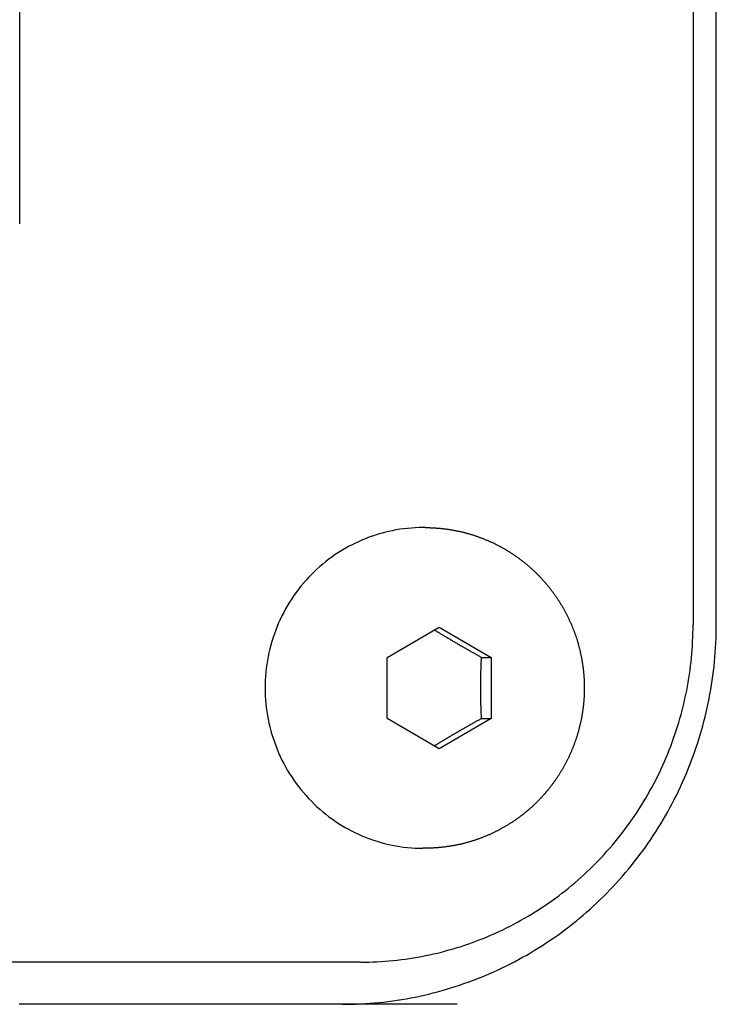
# Model space of a CAD drawing. Extents: x 668 to 3164, y 1007 to 2724.
# Tile 109 of 152: x 3040 to 3056, y 1812 to 1835. Entities that reach past the tile are written whole.
import ezdxf

# ---------------------------------------------------------------- set-up
doc = ezdxf.new("R2010")
doc.units = 0
doc.layers.add('KF_GRAVIS_12_REAR', color=7, linetype='CONTINUOUS')

# ---------------------------------------------------------------- blocks, each defined once
blk = doc.blocks.new('KF_GRAVIS_12_REAR')
at = {"layer": 'KF_GRAVIS_12_REAR'}
for p, q in [((34.45972, -328), (34.45972, -432)), ((35.0104, -432), (35.0104, -328)), ((18.4994, -422.5), (18.4994, -393.5)), ((28.11056, -429.7), (28.05847, -429.7)), ((27.20949, -432.7783), (28.4405, -432.05662)), ((28.4405, -432.05662), (29.67151, -432.77832)), ((27.20948, -434.22168), (27.20949, -432.7783)), ((29.44576, -432.77832), (29.67151, -432.77832)), ((29.67151, -432.77832), (29.6715, -434.2217)), ((28.44048, -434.94338), (27.20948, -434.22168)), ((29.6715, -434.2217), (28.44048, -434.94338)), ((29.44575, -434.2217), (29.6715, -434.2217)), ((28.11056, -437.3), (28.05847, -437.3)), ((26.58125, -440), (-28.56798, -440))]:
    blk.add_line(p, q, dxfattribs=at)
for points in [[(28.0585, -429.7, 0), (27.9666, -429.701, 0), (27.8748, -429.705, 0), (27.7832, -429.71, 0), (27.6917, -429.718, 0), (27.6004, -429.729, 0), (27.5094, -429.741, 0), (27.4187, -429.756, 0), (27.3284, -429.773, 0), (27.2385, -429.792, 0), (27.1492, -429.814, 0), (27.0604, -429.838, 0), (26.9721, -429.864, 0), (26.8846, -429.892, 0), (26.7977, -429.922, 0), (26.7116, -429.955, 0), (26.6264, -429.989, 0), (26.5419, -430.026, 0), (26.4584, -430.065, 0), (26.3759, -430.106, 0), (26.2944, -430.149, 0), (26.2139, -430.194, 0), (26.1346, -430.241, 0), (26.0564, -430.29, 0), (25.9794, -430.34, 0), (25.9036, -430.393, 0), (25.8292, -430.448, 0), (25.7561, -430.504, 0), (25.6844, -430.563, 0), (25.6141, -430.623, 0), (25.5453, -430.684, 0), (25.478, -430.748, 0), (25.4123, -430.813, 0), (25.3481, -430.88, 0), (25.2856, -430.948, 0), (25.2248, -431.018, 0), (25.1657, -431.089, 0), (25.1083, -431.162, 0), (25.0526, -431.236, 0), (24.9988, -431.312, 0), (24.9469, -431.389, 0), (24.8968, -431.467, 0), (24.8486, -431.546, 0), (24.8024, -431.627, 0), (24.7581, -431.709, 0), (24.7158, -431.791, 0), (24.6755, -431.875, 0), (24.6372, -431.96, 0), (24.6011, -432.046, 0), (24.567, -432.132, 0), (24.535, -432.22, 0), (24.5051, -432.308, 0), (24.4773, -432.397, 0), (24.4518, -432.486, 0), (24.4283, -432.577, 0), (24.4071, -432.667, 0), (24.3881, -432.759, 0), (24.3713, -432.85, 0), (24.3567, -432.942, 0), (24.3443, -433.035, 0), (24.3342, -433.128, 0), (24.3263, -433.22, 0), (24.3207, -433.314, 0), (24.3173, -433.407, 0), (24.3162, -433.5, 0), (24.3173, -433.593, 0), (24.3207, -433.686, 0), (24.3263, -433.78, 0), (24.3342, -433.872, 0), (24.3443, -433.965, 0), (24.3567, -434.058, 0), (24.3713, -434.15, 0), (24.3881, -434.241, 0), (24.4071, -434.333, 0), (24.4283, -434.423, 0), (24.4518, -434.514, 0), (24.4773, -434.603, 0), (24.5051, -434.692, 0), (24.535, -434.78, 0), (24.567, -434.868, 0), (24.6011, -434.954, 0), (24.6372, -435.04, 0), (24.6755, -435.125, 0), (24.7158, -435.209, 0), (24.7581, -435.291, 0), (24.8024, -435.373, 0), (24.8486, -435.454, 0), (24.8968, -435.533, 0), (24.9469, -435.611, 0), (24.9988, -435.688, 0), (25.0526, -435.764, 0), (25.1083, -435.838, 0), (25.1657, -435.911, 0), (25.2248, -435.982, 0), (25.2856, -436.052, 0), (25.3481, -436.12, 0), (25.4123, -436.187, 0), (25.478, -436.252, 0), (25.5453, -436.316, 0), (25.6141, -436.377, 0), (25.6844, -436.437, 0), (25.7561, -436.496, 0), (25.8292, -436.552, 0), (25.9036, -436.607, 0), (25.9794, -436.66, 0), (26.0564, -436.71, 0), (26.1346, -436.759, 0), (26.2139, -436.806, 0), (26.2944, -436.851, 0), (26.3759, -436.894, 0), (26.4584, -436.935, 0), (26.5419, -436.974, 0), (26.6264, -437.011, 0), (26.7116, -437.045, 0), (26.7977, -437.078, 0), (26.8846, -437.108, 0), (26.9721, -437.136, 0), (27.0604, -437.162, 0), (27.1492, -437.186, 0), (27.2385, -437.208, 0), (27.3284, -437.227, 0), (27.4187, -437.244, 0), (27.5094, -437.259, 0), (27.6004, -437.271, 0), (27.6917, -437.282, 0), (27.7832, -437.29, 0), (27.8748, -437.295, 0), (27.9666, -437.299, 0), (28.0585, -437.3, 0)], [(28.1106, -429.7, 0), (28.1275, -429.7, 0), (28.1445, -429.7, 0), (28.1615, -429.7, 0), (28.1785, -429.701, 0), (28.1955, -429.701, 0), (28.2124, -429.701, 0), (28.2294, -429.702, 0), (28.2464, -429.702, 0), (28.2634, -429.703, 0), (28.2803, -429.704, 0), (28.2973, -429.705, 0), (28.3143, -429.706, 0), (28.3312, -429.707, 0), (28.3482, -429.708, 0), (28.3651, -429.709, 0), (28.382, -429.71, 0), (28.399, -429.711, 0), (28.4159, -429.713, 0), (28.4328, -429.714, 0), (28.4497, -429.715, 0), (28.4667, -429.717, 0), (28.4836, -429.719, 0), (28.5004, -429.72, 0), (28.5173, -429.722, 0), (28.5342, -429.724, 0), (28.5511, -429.726, 0), (28.5679, -429.728, 0), (28.5848, -429.73, 0), (28.6016, -429.732, 0), (28.6184, -429.735, 0), (28.6353, -429.737, 0), (28.6521, -429.739, 0), (28.6689, -429.742, 0), (28.6857, -429.745, 0), (28.7024, -429.747, 0), (28.7192, -429.75, 0), (28.7359, -429.753, 0), (28.7527, -429.756, 0), (28.7694, -429.759, 0), (28.7861, -429.762, 0), (28.8028, -429.765, 0), (28.8195, -429.768, 0), (28.8361, -429.771, 0), (28.8528, -429.774, 0), (28.8694, -429.778, 0), (28.886, -429.781, 0), (28.9026, -429.785, 0), (28.9192, -429.788, 0), (28.9358, -429.792, 0), (28.9523, -429.796, 0), (28.9689, -429.8, 0), (28.9854, -429.804, 0), (29.0019, -429.808, 0), (29.0184, -429.812, 0), (29.0348, -429.816, 0), (29.0513, -429.82, 0), (29.0677, -429.824, 0), (29.0841, -429.829, 0), (29.1005, -429.833, 0), (29.1168, -429.838, 0), (29.1332, -429.842, 0), (29.1495, -429.847, 0), (29.1658, -429.852, 0), (29.1821, -429.857, 0), (29.1983, -429.862, 0), (29.2146, -429.866, 0), (29.2308, -429.872, 0), (29.2469, -429.877, 0), (29.2631, -429.882, 0), (29.2792, -429.887, 0), (29.2954, -429.892, 0), (29.3114, -429.898, 0), (29.3275, -429.903, 0), (29.3435, -429.909, 0), (29.3595, -429.914, 0), (29.3755, -429.92, 0), (29.3915, -429.926, 0), (29.4074, -429.932, 0), (29.4233, -429.938, 0), (29.4392, -429.944, 0), (29.455, -429.95, 0), (29.4709, -429.956, 0), (29.4867, -429.962, 0), (29.5024, -429.968, 0), (29.5181, -429.975, 0), (29.5339, -429.981, 0), (29.5495, -429.988, 0), (29.5652, -429.994, 0), (29.5808, -430.001, 0), (29.5964, -430.007, 0), (29.6119, -430.014, 0), (29.6275, -430.021, 0), (29.6429, -430.028, 0), (29.6584, -430.035, 0), (29.6738, -430.042, 0), (29.6892, -430.049, 0), (29.7046, -430.056, 0), (29.7199, -430.063, 0), (29.7352, -430.071, 0), (29.7505, -430.078, 0), (29.7657, -430.086, 0), (29.7809, -430.093, 0), (29.7961, -430.101, 0), (29.8112, -430.108, 0), (29.8263, -430.116, 0), (29.8413, -430.124, 0), (29.8564, -430.132, 0), (29.8714, -430.14, 0), (29.8863, -430.148, 0), (29.9012, -430.156, 0), (29.9161, -430.164, 0), (29.9309, -430.172, 0), (29.9457, -430.18, 0), (29.9605, -430.189, 0), (29.9752, -430.197, 0), (29.9899, -430.206, 0), (30.0046, -430.214, 0), (30.0192, -430.223, 0), (30.0337, -430.231, 0), (30.0483, -430.24, 0), (30.0628, -430.249, 0), (30.0772, -430.258, 0), (30.0916, -430.267, 0), (30.106, -430.276, 0), (30.1203, -430.285, 0), (30.1346, -430.294, 0), (30.1489, -430.303, 0), (30.1631, -430.312, 0), (30.1772, -430.321, 0), (30.1914, -430.331, 0), (30.2054, -430.34, 0), (30.2195, -430.35, 0), (30.2335, -430.359, 0), (30.2474, -430.369, 0), (30.2613, -430.379, 0), (30.2752, -430.388, 0), (30.289, -430.398, 0), (30.3028, -430.408, 0), (30.3165, -430.418, 0), (30.3302, -430.428, 0), (30.3438, -430.438, 0), (30.3574, -430.448, 0), (30.3709, -430.458, 0), (30.3844, -430.468, 0), (30.3979, -430.479, 0), (30.4113, -430.489, 0), (30.4246, -430.5, 0), (30.4379, -430.51, 0), (30.4512, -430.521, 0), (30.4644, -430.531, 0), (30.4776, -430.542, 0), (30.4907, -430.552, 0), (30.5038, -430.563, 0), (30.5168, -430.574, 0), (30.5297, -430.585, 0), (30.5427, -430.596, 0), (30.5555, -430.607, 0), (30.5683, -430.618, 0), (30.5811, -430.629, 0), (30.5938, -430.64, 0), (30.6065, -430.651, 0), (30.6191, -430.663, 0), (30.6317, -430.674, 0), (30.6442, -430.685, 0), (30.6566, -430.697, 0), (30.6691, -430.708, 0), (30.6814, -430.72, 0), (30.6937, -430.732, 0), (30.706, -430.743, 0), (30.7182, -430.755, 0), (30.7303, -430.767, 0), (30.7424, -430.779, 0), (30.7545, -430.79, 0), (30.7665, -430.802, 0), (30.7784, -430.814, 0), (30.7903, -430.826, 0), (30.8021, -430.838, 0), (30.8139, -430.851, 0), (30.8256, -430.863, 0), (30.8373, -430.875, 0), (30.8489, -430.887, 0), (30.8604, -430.9, 0), (30.8719, -430.912, 0), (30.8834, -430.925, 0), (30.8948, -430.937, 0), (30.9061, -430.95, 0), (30.9174, -430.962, 0), (30.9286, -430.975, 0), (30.9398, -430.988, 0), (30.9509, -431, 0), (30.9619, -431.013, 0), (30.9729, -431.026, 0), (30.9838, -431.039, 0), (30.9947, -431.052, 0), (31.0055, -431.065, 0), (31.0163, -431.078, 0), (31.027, -431.091, 0), (31.0376, -431.104, 0), (31.0482, -431.117, 0), (31.0587, -431.13, 0), (31.0692, -431.144, 0), (31.0796, -431.157, 0), (31.0899, -431.17, 0), (31.1002, -431.184, 0), (31.1105, -431.197, 0), (31.1206, -431.211, 0), (31.1307, -431.224, 0), (31.1408, -431.238, 0), (31.1507, -431.252, 0), (31.1607, -431.265, 0), (31.1705, -431.279, 0), (31.1803, -431.293, 0), (31.1901, -431.307, 0), (31.1997, -431.32, 0), (31.2093, -431.334, 0), (31.2189, -431.348, 0), (31.2284, -431.362, 0), (31.2378, -431.376, 0), (31.2471, -431.39, 0), (31.2564, -431.404, 0), (31.2657, -431.419, 0), (31.2748, -431.433, 0), (31.2839, -431.447, 0), (31.293, -431.461, 0), (31.302, -431.476, 0), (31.3109, -431.49, 0), (31.3197, -431.504, 0), (31.3285, -431.519, 0), (31.3372, -431.533, 0), (31.3459, -431.548, 0), (31.3545, -431.562, 0), (31.363, -431.577, 0), (31.3715, -431.591, 0), (31.3798, -431.606, 0), (31.3882, -431.621, 0), (31.3964, -431.635, 0), (31.4046, -431.65, 0), (31.4128, -431.665, 0), (31.4208, -431.68, 0), (31.4289, -431.695, 0), (31.4368, -431.71, 0), (31.4447, -431.724, 0), (31.4525, -431.739, 0), (31.4602, -431.754, 0), (31.4679, -431.769, 0), (31.4755, -431.785, 0), (31.483, -431.8, 0), (31.4905, -431.815, 0), (31.4979, -431.83, 0), (31.5052, -431.845, 0), (31.5125, -431.86, 0), (31.5197, -431.876, 0), (31.5268, -431.891, 0), (31.5339, -431.906, 0), (31.5409, -431.922, 0), (31.5478, -431.937, 0), (31.5547, -431.952, 0), (31.5615, -431.968, 0), (31.5682, -431.983, 0), (31.5749, -431.999, 0), (31.5815, -432.014, 0), (31.588, -432.03, 0), (31.5945, -432.046, 0), (31.6008, -432.061, 0), (31.6072, -432.077, 0), (31.6134, -432.092, 0), (31.6196, -432.108, 0), (31.6257, -432.124, 0), (31.6317, -432.14, 0), (31.6377, -432.155, 0), (31.6436, -432.171, 0), (31.6494, -432.187, 0), (31.6552, -432.203, 0), (31.6609, -432.219, 0), (31.6665, -432.235, 0), (31.672, -432.251, 0), (31.6775, -432.267, 0), (31.6829, -432.283, 0), (31.6882, -432.299, 0), (31.6935, -432.315, 0), (31.6987, -432.331, 0), (31.7038, -432.347, 0), (31.7089, -432.363, 0), (31.7138, -432.379, 0), (31.7187, -432.395, 0), (31.7236, -432.411, 0), (31.7283, -432.427, 0), (31.733, -432.444, 0), (31.7376, -432.46, 0), (31.7422, -432.476, 0), (31.7467, -432.492, 0), (31.7511, -432.509, 0), (31.7554, -432.525, 0), (31.7597, -432.541, 0), (31.7638, -432.557, 0), (31.768, -432.574, 0), (31.772, -432.59, 0), (31.776, -432.607, 0), (31.7799, -432.623, 0), (31.7837, -432.639, 0), (31.7874, -432.656, 0), (31.7911, -432.672, 0), (31.7947, -432.689, 0), (31.7982, -432.705, 0), (31.8017, -432.722, 0), (31.8051, -432.738, 0), (31.8084, -432.755, 0), (31.8116, -432.771, 0), (31.8148, -432.788, 0), (31.8179, -432.804, 0), (31.8209, -432.821, 0), (31.8239, -432.838, 0), (31.8268, -432.854, 0), (31.8296, -432.871, 0), (31.8323, -432.887, 0), (31.835, -432.904, 0), (31.8375, -432.921, 0), (31.8401, -432.937, 0), (31.8425, -432.954, 0), (31.8449, -432.971, 0), (31.8472, -432.988, 0), (31.8494, -433.004, 0), (31.8515, -433.021, 0), (31.8536, -433.038, 0), (31.8556, -433.054, 0), (31.8575, -433.071, 0), (31.8594, -433.088, 0), (31.8611, -433.105, 0), (31.8629, -433.121, 0), (31.8645, -433.138, 0), (31.866, -433.155, 0), (31.8675, -433.172, 0), (31.8689, -433.189, 0), (31.8703, -433.205, 0), (31.8715, -433.222, 0), (31.8727, -433.239, 0), (31.8738, -433.256, 0), (31.8749, -433.273, 0), (31.8758, -433.289, 0), (31.8767, -433.306, 0), (31.8776, -433.323, 0), (31.8783, -433.34, 0), (31.879, -433.357, 0), (31.8796, -433.374, 0), (31.8801, -433.39, 0), (31.8805, -433.407, 0), (31.8809, -433.424, 0), (31.8812, -433.441, 0), (31.8814, -433.458, 0), (31.8816, -433.475, 0), (31.8817, -433.492, 0), (31.8817, -433.508, 0), (31.8816, -433.525, 0), (31.8815, -433.542, 0), (31.8812, -433.559, 0), (31.8809, -433.576, 0), (31.8806, -433.593, 0), (31.8801, -433.61, 0), (31.8796, -433.626, 0), (31.879, -433.643, 0), (31.8783, -433.66, 0), (31.8776, -433.677, 0), (31.8768, -433.694, 0), (31.8759, -433.711, 0), (31.8749, -433.727, 0), (31.8739, -433.744, 0), (31.8728, -433.761, 0), (31.8716, -433.778, 0), (31.8703, -433.795, 0), (31.869, -433.811, 0), (31.8676, -433.828, 0), (31.8661, -433.845, 0), (31.8645, -433.862, 0), (31.8629, -433.879, 0), (31.8612, -433.895, 0), (31.8594, -433.912, 0), (31.8575, -433.929, 0), (31.8556, -433.946, 0), (31.8536, -433.962, 0), (31.8515, -433.979, 0), (31.8494, -433.996, 0), (31.8472, -434.012, 0), (31.8449, -434.029, 0), (31.8425, -434.046, 0), (31.8401, -434.063, 0), (31.8375, -434.079, 0), (31.835, -434.096, 0), (31.8323, -434.113, 0), (31.8296, -434.129, 0), (31.8268, -434.146, 0), (31.8239, -434.162, 0), (31.8209, -434.179, 0), (31.8179, -434.196, 0), (31.8148, -434.212, 0), (31.8116, -434.229, 0), (31.8084, -434.245, 0), (31.8051, -434.262, 0), (31.8017, -434.278, 0), (31.7982, -434.295, 0), (31.7947, -434.311, 0), (31.7911, -434.328, 0), (31.7874, -434.344, 0), (31.7836, -434.361, 0), (31.7798, -434.377, 0), (31.7759, -434.393, 0), (31.7719, -434.41, 0), (31.7679, -434.426, 0), (31.7638, -434.443, 0), (31.7596, -434.459, 0), (31.7554, -434.475, 0), (31.751, -434.491, 0), (31.7466, -434.508, 0), (31.7422, -434.524, 0), (31.7376, -434.54, 0), (31.733, -434.556, 0), (31.7283, -434.573, 0), (31.7235, -434.589, 0), (31.7187, -434.605, 0), (31.7138, -434.621, 0), (31.7088, -434.637, 0), (31.7038, -434.653, 0), (31.6987, -434.669, 0), (31.6935, -434.685, 0), (31.6882, -434.701, 0), (31.6829, -434.717, 0), (31.6775, -434.733, 0), (31.672, -434.749, 0), (31.6665, -434.765, 0), (31.6609, -434.781, 0), (31.6552, -434.797, 0), (31.6495, -434.813, 0), (31.6436, -434.829, 0), (31.6377, -434.845, 0), (31.6318, -434.86, 0), (31.6257, -434.876, 0), (31.6196, -434.892, 0), (31.6134, -434.908, 0), (31.6072, -434.923, 0), (31.6009, -434.939, 0), (31.5945, -434.954, 0), (31.5881, -434.97, 0), (31.5815, -434.986, 0), (31.5749, -435.001, 0), (31.5683, -435.017, 0), (31.5615, -435.032, 0), (31.5547, -435.048, 0), (31.5479, -435.063, 0), (31.5409, -435.078, 0), (31.5339, -435.094, 0), (31.5269, -435.109, 0), (31.5197, -435.124, 0), (31.5125, -435.14, 0), (31.5053, -435.155, 0), (31.4979, -435.17, 0), (31.4905, -435.185, 0), (31.483, -435.2, 0), (31.4755, -435.215, 0), (31.4679, -435.231, 0), (31.4602, -435.246, 0), (31.4525, -435.261, 0), (31.4447, -435.275, 0), (31.4368, -435.29, 0), (31.4288, -435.305, 0), (31.4208, -435.32, 0), (31.4128, -435.335, 0), (31.4046, -435.35, 0), (31.3964, -435.365, 0), (31.3882, -435.379, 0), (31.3798, -435.394, 0), (31.3714, -435.409, 0), (31.363, -435.423, 0), (31.3544, -435.438, 0), (31.3458, -435.452, 0), (31.3372, -435.467, 0), (31.3285, -435.481, 0), (31.3197, -435.496, 0), (31.3108, -435.51, 0), (31.3019, -435.524, 0), (31.2929, -435.539, 0), (31.2839, -435.553, 0), (31.2748, -435.567, 0), (31.2656, -435.581, 0), (31.2564, -435.596, 0), (31.2471, -435.61, 0), (31.2377, -435.624, 0), (31.2283, -435.638, 0), (31.2188, -435.652, 0), (31.2093, -435.666, 0), (31.1997, -435.68, 0), (31.19, -435.693, 0), (31.1803, -435.707, 0), (31.1705, -435.721, 0), (31.1607, -435.735, 0), (31.1507, -435.748, 0), (31.1408, -435.762, 0), (31.1307, -435.776, 0), (31.1206, -435.789, 0), (31.1105, -435.803, 0), (31.1002, -435.816, 0), (31.09, -435.83, 0), (31.0796, -435.843, 0), (31.0692, -435.856, 0), (31.0588, -435.87, 0), (31.0482, -435.883, 0), (31.0377, -435.896, 0), (31.027, -435.909, 0), (31.0163, -435.922, 0), (31.0056, -435.935, 0), (30.9948, -435.948, 0), (30.9839, -435.961, 0), (30.9729, -435.974, 0), (30.962, -435.987, 0), (30.9509, -436, 0), (30.9398, -436.012, 0), (30.9286, -436.025, 0), (30.9174, -436.038, 0), (30.9061, -436.05, 0), (30.8948, -436.063, 0), (30.8834, -436.075, 0), (30.872, -436.088, 0), (30.8605, -436.1, 0), (30.8489, -436.113, 0), (30.8373, -436.125, 0), (30.8256, -436.137, 0), (30.8139, -436.149, 0), (30.8021, -436.162, 0), (30.7903, -436.174, 0), (30.7784, -436.186, 0), (30.7665, -436.198, 0), (30.7545, -436.21, 0), (30.7424, -436.221, 0), (30.7303, -436.233, 0), (30.7182, -436.245, 0), (30.706, -436.257, 0), (30.6937, -436.268, 0), (30.6814, -436.28, 0), (30.669, -436.292, 0), (30.6566, -436.303, 0), (30.6442, -436.315, 0), (30.6316, -436.326, 0), (30.6191, -436.337, 0), (30.6065, -436.349, 0), (30.5938, -436.36, 0), (30.5811, -436.371, 0), (30.5683, -436.382, 0), (30.5555, -436.393, 0), (30.5426, -436.404, 0), (30.5297, -436.415, 0), (30.5167, -436.426, 0), (30.5037, -436.437, 0), (30.4906, -436.447, 0), (30.4775, -436.458, 0), (30.4644, -436.469, 0), (30.4512, -436.479, 0), (30.4379, -436.49, 0), (30.4246, -436.5, 0), (30.4112, -436.511, 0), (30.3978, -436.521, 0), (30.3844, -436.532, 0), (30.3709, -436.542, 0), (30.3574, -436.552, 0), (30.3438, -436.562, 0), (30.3302, -436.572, 0), (30.3165, -436.582, 0), (30.3028, -436.592, 0), (30.289, -436.602, 0), (30.2752, -436.612, 0), (30.2613, -436.621, 0), (30.2474, -436.631, 0), (30.2335, -436.641, 0), (30.2195, -436.65, 0), (30.2055, -436.66, 0), (30.1914, -436.669, 0), (30.1773, -436.679, 0), (30.1631, -436.688, 0), (30.1489, -436.697, 0), (30.1347, -436.706, 0), (30.1204, -436.715, 0), (30.106, -436.724, 0), (30.0917, -436.733, 0), (30.0773, -436.742, 0), (30.0628, -436.751, 0), (30.0483, -436.76, 0), (30.0338, -436.769, 0), (30.0192, -436.777, 0), (30.0046, -436.786, 0), (29.9899, -436.794, 0), (29.9753, -436.803, 0), (29.9605, -436.811, 0), (29.9458, -436.82, 0), (29.931, -436.828, 0), (29.9161, -436.836, 0), (29.9012, -436.844, 0), (29.8863, -436.852, 0), (29.8714, -436.86, 0), (29.8564, -436.868, 0), (29.8414, -436.876, 0), (29.8263, -436.884, 0), (29.8112, -436.892, 0), (29.7961, -436.899, 0), (29.7809, -436.907, 0), (29.7657, -436.914, 0), (29.7505, -436.922, 0), (29.7352, -436.929, 0), (29.7199, -436.936, 0), (29.7046, -436.944, 0), (29.6892, -436.951, 0), (29.6738, -436.958, 0), (29.6584, -436.965, 0), (29.6429, -436.972, 0), (29.6274, -436.979, 0), (29.6119, -436.986, 0), (29.5964, -436.993, 0), (29.5808, -436.999, 0), (29.5652, -437.006, 0), (29.5495, -437.012, 0), (29.5338, -437.019, 0), (29.5181, -437.025, 0), (29.5024, -437.032, 0), (29.4866, -437.038, 0), (29.4708, -437.044, 0), (29.455, -437.05, 0), (29.4392, -437.056, 0), (29.4233, -437.062, 0), (29.4074, -437.068, 0), (29.3915, -437.074, 0), (29.3755, -437.08, 0), (29.3595, -437.085, 0), (29.3435, -437.091, 0), (29.3275, -437.097, 0), (29.3114, -437.102, 0), (29.2953, -437.108, 0), (29.2792, -437.113, 0), (29.2631, -437.118, 0), (29.2469, -437.123, 0), (29.2308, -437.128, 0), (29.2146, -437.134, 0), (29.1983, -437.138, 0), (29.1821, -437.143, 0), (29.1658, -437.148, 0), (29.1495, -437.153, 0), (29.1332, -437.158, 0), (29.1169, -437.162, 0), (29.1005, -437.167, 0), (29.0841, -437.171, 0), (29.0677, -437.176, 0), (29.0513, -437.18, 0), (29.0348, -437.184, 0), (29.0184, -437.188, 0), (29.0019, -437.192, 0), (28.9854, -437.196, 0), (28.9689, -437.2, 0), (28.9524, -437.204, 0), (28.9358, -437.208, 0), (28.9192, -437.212, 0), (28.9027, -437.215, 0), (28.8861, -437.219, 0), (28.8694, -437.222, 0), (28.8528, -437.226, 0), (28.8362, -437.229, 0), (28.8195, -437.232, 0), (28.8028, -437.235, 0), (28.7861, -437.238, 0), (28.7694, -437.242, 0), (28.7527, -437.244, 0), (28.736, -437.247, 0), (28.7192, -437.25, 0), (28.7024, -437.253, 0), (28.6857, -437.256, 0), (28.6689, -437.258, 0), (28.6521, -437.261, 0), (28.6353, -437.263, 0), (28.6185, -437.265, 0), (28.6016, -437.268, 0), (28.5848, -437.27, 0), (28.5679, -437.272, 0), (28.5511, -437.274, 0), (28.5342, -437.276, 0), (28.5173, -437.278, 0), (28.5005, -437.28, 0), (28.4836, -437.281, 0), (28.4667, -437.283, 0), (28.4498, -437.285, 0), (28.4328, -437.286, 0), (28.4159, -437.287, 0), (28.399, -437.289, 0), (28.382, -437.29, 0), (28.3651, -437.291, 0), (28.3482, -437.292, 0), (28.3312, -437.293, 0), (28.3143, -437.294, 0), (28.2973, -437.295, 0), (28.2803, -437.296, 0), (28.2634, -437.297, 0), (28.2464, -437.298, 0), (28.2294, -437.298, 0), (28.2124, -437.299, 0), (28.1955, -437.299, 0), (28.1785, -437.299, 0), (28.1615, -437.3, 0), (28.1445, -437.3, 0), (28.1275, -437.3, 0), (28.1106, -437.3, 0)], [(26.1471, -441, 0), (26.2559, -440.999, 0), (26.3646, -440.997, 0), (26.4734, -440.994, 0), (26.582, -440.989, 0), (26.6906, -440.983, 0), (26.7992, -440.976, 0), (26.9076, -440.967, 0), (27.0159, -440.957, 0), (27.1241, -440.945, 0), (27.2321, -440.932, 0), (27.34, -440.918, 0), (27.4476, -440.903, 0), (27.5551, -440.886, 0), (27.6624, -440.867, 0), (27.7695, -440.848, 0), (27.8763, -440.827, 0), (27.9828, -440.805, 0), (28.0891, -440.781, 0), (28.1951, -440.756, 0), (28.3007, -440.73, 0), (28.4061, -440.703, 0), (28.5111, -440.674, 0), (28.6157, -440.644, 0), (28.72, -440.612, 0), (28.8239, -440.58, 0), (28.9274, -440.546, 0), (29.0304, -440.51, 0), (29.1331, -440.474, 0), (29.2353, -440.436, 0), (29.337, -440.397, 0), (29.4382, -440.357, 0), (29.539, -440.315, 0), (29.6392, -440.272, 0), (29.7389, -440.228, 0), (29.8381, -440.183, 0), (29.9367, -440.136, 0), (30.0347, -440.088, 0), (30.1322, -440.039, 0), (30.229, -439.989, 0), (30.3252, -439.937, 0), (30.4209, -439.885, 0), (30.5158, -439.831, 0), (30.6101, -439.776, 0), (30.7038, -439.72, 0), (30.7967, -439.662, 0), (30.889, -439.604, 0), (30.9805, -439.544, 0), (31.0713, -439.483, 0), (31.1614, -439.421, 0), (31.2507, -439.358, 0), (31.3392, -439.294, 0), (31.427, -439.229, 0), (31.5139, -439.163, 0), (31.6001, -439.095, 0), (31.6854, -439.027, 0), (31.7699, -438.957, 0), (31.8536, -438.887, 0), (31.9364, -438.815, 0), (32.0183, -438.742, 0), (32.0993, -438.669, 0), (32.1795, -438.594, 0), (32.2587, -438.518, 0), (32.337, -438.442, 0), (32.4144, -438.364, 0), (32.4908, -438.285, 0), (32.5663, -438.206, 0), (32.6408, -438.125, 0), (32.7144, -438.044, 0), (32.7869, -437.962, 0), (32.8585, -437.879, 0), (32.929, -437.794, 0), (32.9985, -437.71, 0), (33.067, -437.624, 0), (33.1345, -437.537, 0), (33.2009, -437.45, 0), (33.2662, -437.361, 0), (33.3304, -437.272, 0), (33.3936, -437.182, 0), (33.4557, -437.092, 0), (33.5167, -437, 0), (33.5765, -436.908, 0), (33.6353, -436.815, 0), (33.6929, -436.721, 0), (33.7494, -436.627, 0), (33.8048, -436.532, 0), (33.8589, -436.436, 0), (33.912, -436.34, 0), (33.9638, -436.243, 0), (34.0145, -436.145, 0), (34.064, -436.047, 0), (34.1123, -435.948, 0), (34.1594, -435.848, 0), (34.2053, -435.748, 0), (34.25, -435.647, 0), (34.2935, -435.546, 0), (34.3357, -435.444, 0), (34.3767, -435.342, 0), (34.4165, -435.239, 0), (34.455, -435.136, 0), (34.4923, -435.032, 0), (34.5283, -434.928, 0), (34.5631, -434.823, 0), (34.5965, -434.718, 0), (34.6288, -434.613, 0), (34.6597, -434.507, 0), (34.6893, -434.4, 0), (34.7177, -434.294, 0), (34.7448, -434.187, 0), (34.7706, -434.08, 0), (34.795, -433.972, 0), (34.8182, -433.864, 0), (34.8401, -433.756, 0), (34.8607, -433.647, 0), (34.8799, -433.539, 0), (34.8979, -433.43, 0), (34.9145, -433.321, 0), (34.9298, -433.211, 0), (34.9437, -433.102, 0), (34.9564, -432.992, 0), (34.9677, -432.882, 0), (34.9777, -432.772, 0), (34.9864, -432.662, 0), (34.9937, -432.552, 0), (34.9997, -432.442, 0), (35.0044, -432.331, 0), (35.0077, -432.221, 0), (35.0097, -432.11, 0), (35.0104, -432, 0)], [(26.5813, -440, 0), (26.6779, -439.999, 0), (26.7746, -439.998, 0), (26.8712, -439.995, 0), (26.9678, -439.99, 0), (27.0644, -439.985, 0), (27.1608, -439.978, 0), (27.2572, -439.971, 0), (27.3535, -439.961, 0), (27.4496, -439.951, 0), (27.5457, -439.94, 0), (27.6415, -439.927, 0), (27.7373, -439.913, 0), (27.8328, -439.898, 0), (27.9282, -439.882, 0), (28.0233, -439.865, 0), (28.1183, -439.846, 0), (28.213, -439.827, 0), (28.3074, -439.806, 0), (28.4016, -439.784, 0), (28.4956, -439.76, 0), (28.5892, -439.736, 0), (28.6825, -439.71, 0), (28.7756, -439.683, 0), (28.8683, -439.656, 0), (28.9606, -439.626, 0), (29.0526, -439.596, 0), (29.1442, -439.565, 0), (29.2354, -439.532, 0), (29.3263, -439.499, 0), (29.4167, -439.464, 0), (29.5067, -439.428, 0), (29.5962, -439.391, 0), (29.6853, -439.353, 0), (29.7739, -439.314, 0), (29.8621, -439.273, 0), (29.9497, -439.232, 0), (30.0369, -439.189, 0), (30.1235, -439.146, 0), (30.2096, -439.101, 0), (30.2951, -439.055, 0), (30.3801, -439.009, 0), (30.4645, -438.961, 0), (30.5484, -438.912, 0), (30.6316, -438.862, 0), (30.7142, -438.811, 0), (30.7962, -438.759, 0), (30.8776, -438.706, 0), (30.9583, -438.652, 0), (31.0384, -438.597, 0), (31.1177, -438.541, 0), (31.1964, -438.484, 0), (31.2744, -438.426, 0), (31.3517, -438.367, 0), (31.4283, -438.307, 0), (31.5042, -438.246, 0), (31.5793, -438.184, 0), (31.6537, -438.121, 0), (31.7273, -438.058, 0), (31.8001, -437.993, 0), (31.8721, -437.928, 0), (31.9433, -437.861, 0), (32.0138, -437.794, 0), (32.0834, -437.726, 0), (32.1522, -437.657, 0), (32.2201, -437.587, 0), (32.2872, -437.516, 0), (32.3534, -437.445, 0), (32.4188, -437.372, 0), (32.4833, -437.299, 0), (32.5469, -437.225, 0), (32.6096, -437.151, 0), (32.6714, -437.075, 0), (32.7323, -436.999, 0), (32.7922, -436.922, 0), (32.8512, -436.844, 0), (32.9093, -436.766, 0), (32.9664, -436.686, 0), (33.0226, -436.606, 0), (33.0777, -436.526, 0), (33.132, -436.445, 0), (33.1852, -436.363, 0), (33.2374, -436.28, 0), (33.2886, -436.197, 0), (33.3388, -436.113, 0), (33.388, -436.028, 0), (33.4362, -435.943, 0), (33.4833, -435.857, 0), (33.5294, -435.771, 0), (33.5745, -435.684, 0), (33.6185, -435.597, 0), (33.6614, -435.509, 0), (33.7033, -435.42, 0), (33.7441, -435.331, 0), (33.7838, -435.242, 0), (33.8225, -435.152, 0), (33.86, -435.061, 0), (33.8965, -434.971, 0), (33.9318, -434.879, 0), (33.966, -434.787, 0), (33.9992, -434.695, 0), (34.0312, -434.602, 0), (34.0621, -434.509, 0), (34.0918, -434.416, 0), (34.1205, -434.322, 0), (34.148, -434.228, 0), (34.1743, -434.134, 0), (34.1995, -434.039, 0), (34.2236, -433.944, 0), (34.2465, -433.848, 0), (34.2683, -433.753, 0), (34.2889, -433.657, 0), (34.3083, -433.561, 0), (34.3266, -433.464, 0), (34.3437, -433.368, 0), (34.3597, -433.271, 0), (34.3744, -433.174, 0), (34.388, -433.077, 0), (34.4005, -432.979, 0), (34.4117, -432.882, 0), (34.4218, -432.784, 0), (34.4307, -432.686, 0), (34.4384, -432.589, 0), (34.4449, -432.491, 0), (34.4502, -432.393, 0), (34.4544, -432.294, 0), (34.4573, -432.196, 0), (34.4591, -432.098, 0), (34.4597, -432, 0)], [(29.4458, -432.778, 0), (29.4313, -432.77, 0), (29.417, -432.762, 0), (29.4029, -432.755, 0), (29.3888, -432.747, 0), (29.3749, -432.739, 0), (29.3611, -432.731, 0), (29.3474, -432.724, 0), (29.3338, -432.716, 0), (29.3204, -432.709, 0), (29.307, -432.701, 0), (29.2938, -432.694, 0), (29.2806, -432.686, 0), (29.2676, -432.679, 0), (29.2546, -432.672, 0), (29.2418, -432.665, 0), (29.229, -432.657, 0), (29.2163, -432.65, 0), (29.2037, -432.643, 0), (29.1912, -432.636, 0), (29.1787, -432.629, 0), (29.1664, -432.622, 0), (29.1541, -432.615, 0), (29.1419, -432.608, 0), (29.1297, -432.601, 0), (29.1177, -432.594, 0), (29.1057, -432.588, 0), (29.0937, -432.581, 0), (29.0818, -432.574, 0), (29.07, -432.567, 0), (29.0582, -432.561, 0), (29.0465, -432.554, 0), (29.0348, -432.547, 0), (29.0232, -432.541, 0), (29.0117, -432.534, 0), (29.0002, -432.527, 0), (28.9887, -432.521, 0), (28.9773, -432.514, 0), (28.9659, -432.508, 0), (28.9545, -432.501, 0), (28.9432, -432.494, 0), (28.9319, -432.488, 0), (28.9207, -432.481, 0), (28.9095, -432.475, 0), (28.8983, -432.468, 0), (28.8871, -432.462, 0), (28.876, -432.456, 0), (28.8649, -432.449, 0), (28.8538, -432.443, 0), (28.8427, -432.436, 0), (28.8317, -432.43, 0), (28.8206, -432.423, 0), (28.8096, -432.417, 0), (28.7986, -432.41, 0), (28.7876, -432.404, 0), (28.7766, -432.397, 0), (28.7657, -432.391, 0), (28.7547, -432.384, 0), (28.7437, -432.378, 0), (28.7328, -432.371, 0), (28.7218, -432.365, 0), (28.7109, -432.359, 0), (28.6999, -432.352, 0), (28.6889, -432.345, 0), (28.678, -432.339, 0), (28.667, -432.332, 0), (28.656, -432.326, 0), (28.645, -432.319, 0), (28.634, -432.313, 0), (28.6229, -432.306, 0), (28.6119, -432.3, 0), (28.6008, -432.293, 0), (28.5897, -432.286, 0), (28.5786, -432.28, 0), (28.5675, -432.273, 0), (28.5563, -432.266, 0), (28.5451, -432.259, 0), (28.5339, -432.253, 0), (28.5227, -432.246, 0), (28.5114, -432.239, 0), (28.5001, -432.232, 0), (28.4887, -432.225, 0), (28.4773, -432.218, 0), (28.4659, -432.211, 0), (28.4544, -432.204, 0), (28.4428, -432.197, 0), (28.4313, -432.19, 0), (28.4196, -432.183, 0), (28.4079, -432.176, 0), (28.3962, -432.169, 0), (28.3844, -432.162, 0), (28.3725, -432.154, 0), (28.3606, -432.147, 0), (28.3486, -432.14, 0), (28.3366, -432.132, 0), (28.3245, -432.125, 0)], [(29.4458, -434.222, 0), (29.4449, -434.204, 0), (29.444, -434.187, 0), (29.4432, -434.17, 0), (29.4424, -434.153, 0), (29.4417, -434.136, 0), (29.4409, -434.119, 0), (29.4402, -434.103, 0), (29.4395, -434.086, 0), (29.4388, -434.07, 0), (29.4381, -434.054, 0), (29.4375, -434.038, 0), (29.4368, -434.022, 0), (29.4362, -434.006, 0), (29.4356, -433.99, 0), (29.4351, -433.974, 0), (29.4345, -433.959, 0), (29.434, -433.943, 0), (29.4335, -433.928, 0), (29.433, -433.913, 0), (29.4325, -433.897, 0), (29.4321, -433.882, 0), (29.4317, -433.867, 0), (29.4312, -433.852, 0), (29.4309, -433.837, 0), (29.4305, -433.823, 0), (29.4301, -433.808, 0), (29.4298, -433.793, 0), (29.4294, -433.778, 0), (29.4291, -433.764, 0), (29.4288, -433.749, 0), (29.4286, -433.735, 0), (29.4283, -433.72, 0), (29.4281, -433.706, 0), (29.4278, -433.692, 0), (29.4276, -433.677, 0), (29.4274, -433.663, 0), (29.4273, -433.649, 0), (29.4271, -433.634, 0), (29.4269, -433.62, 0), (29.4268, -433.606, 0), (29.4267, -433.592, 0), (29.4266, -433.578, 0), (29.4265, -433.564, 0), (29.4265, -433.549, 0), (29.4264, -433.535, 0), (29.4264, -433.521, 0), (29.4264, -433.507, 0), (29.4264, -433.493, 0), (29.4264, -433.479, 0), (29.4264, -433.465, 0), (29.4265, -433.451, 0), (29.4265, -433.437, 0), (29.4266, -433.422, 0), (29.4267, -433.408, 0), (29.4268, -433.394, 0), (29.427, -433.38, 0), (29.4271, -433.366, 0), (29.4273, -433.351, 0), (29.4274, -433.337, 0), (29.4276, -433.323, 0), (29.4278, -433.309, 0), (29.4281, -433.294, 0), (29.4283, -433.28, 0), (29.4286, -433.265, 0), (29.4288, -433.251, 0), (29.4291, -433.236, 0), (29.4294, -433.222, 0), (29.4298, -433.207, 0), (29.4301, -433.192, 0), (29.4305, -433.178, 0), (29.4309, -433.163, 0), (29.4313, -433.148, 0), (29.4317, -433.133, 0), (29.4321, -433.118, 0), (29.4326, -433.103, 0), (29.433, -433.087, 0), (29.4335, -433.072, 0), (29.434, -433.057, 0), (29.4345, -433.041, 0), (29.4351, -433.026, 0), (29.4357, -433.01, 0), (29.4362, -432.994, 0), (29.4368, -432.978, 0), (29.4375, -432.962, 0), (29.4381, -432.946, 0), (29.4388, -432.93, 0), (29.4395, -432.914, 0), (29.4402, -432.897, 0), (29.4409, -432.881, 0), (29.4417, -432.864, 0), (29.4424, -432.847, 0), (29.4432, -432.83, 0), (29.4441, -432.813, 0), (29.4449, -432.796, 0), (29.4458, -432.778, 0)], [(28.3245, -434.875, 0), (28.3366, -434.868, 0), (28.3486, -434.86, 0), (28.3606, -434.853, 0), (28.3725, -434.846, 0), (28.3844, -434.838, 0), (28.3962, -434.831, 0), (28.4079, -434.824, 0), (28.4196, -434.817, 0), (28.4312, -434.81, 0), (28.4428, -434.803, 0), (28.4543, -434.796, 0), (28.4658, -434.789, 0), (28.4773, -434.782, 0), (28.4887, -434.775, 0), (28.5, -434.768, 0), (28.5114, -434.761, 0), (28.5226, -434.754, 0), (28.5339, -434.747, 0), (28.5451, -434.741, 0), (28.5563, -434.734, 0), (28.5675, -434.727, 0), (28.5786, -434.72, 0), (28.5897, -434.714, 0), (28.6008, -434.707, 0), (28.6119, -434.7, 0), (28.6229, -434.694, 0), (28.6339, -434.687, 0), (28.645, -434.681, 0), (28.656, -434.674, 0), (28.667, -434.668, 0), (28.6779, -434.661, 0), (28.6889, -434.655, 0), (28.6999, -434.648, 0), (28.7108, -434.641, 0), (28.7218, -434.635, 0), (28.7328, -434.629, 0), (28.7437, -434.622, 0), (28.7547, -434.616, 0), (28.7657, -434.609, 0), (28.7766, -434.603, 0), (28.7876, -434.596, 0), (28.7986, -434.59, 0), (28.8096, -434.583, 0), (28.8206, -434.577, 0), (28.8317, -434.57, 0), (28.8427, -434.564, 0), (28.8538, -434.557, 0), (28.8649, -434.551, 0), (28.876, -434.545, 0), (28.8871, -434.538, 0), (28.8983, -434.532, 0), (28.9094, -434.525, 0), (28.9207, -434.519, 0), (28.9319, -434.512, 0), (28.9432, -434.506, 0), (28.9545, -434.499, 0), (28.9658, -434.492, 0), (28.9772, -434.486, 0), (28.9887, -434.479, 0), (29.0001, -434.473, 0), (29.0117, -434.466, 0), (29.0232, -434.459, 0), (29.0348, -434.453, 0), (29.0465, -434.446, 0), (29.0582, -434.439, 0), (29.07, -434.433, 0), (29.0818, -434.426, 0), (29.0937, -434.419, 0), (29.1056, -434.412, 0), (29.1176, -434.406, 0), (29.1297, -434.399, 0), (29.1419, -434.392, 0), (29.1541, -434.385, 0), (29.1664, -434.378, 0), (29.1787, -434.371, 0), (29.1912, -434.364, 0), (29.2037, -434.357, 0), (29.2163, -434.35, 0), (29.229, -434.343, 0), (29.2417, -434.335, 0), (29.2546, -434.328, 0), (29.2676, -434.321, 0), (29.2806, -434.314, 0), (29.2938, -434.306, 0), (29.307, -434.299, 0), (29.3204, -434.291, 0), (29.3338, -434.284, 0), (29.3474, -434.276, 0), (29.3611, -434.269, 0), (29.3749, -434.261, 0), (29.3888, -434.253, 0), (29.4028, -434.245, 0), (29.417, -434.238, 0), (29.4313, -434.23, 0), (29.4458, -434.222, 0)], [(28.8713, -441, 0), (28.6507, -441, 0), (28.43, -441, 0), (28.2093, -441, 0), (27.9885, -441, 0), (27.7678, -441, 0), (27.547, -441, 0), (27.3262, -441, 0), (27.1054, -441, 0), (26.8846, -441, 0), (26.6638, -441, 0), (26.4429, -441, 0), (26.2221, -441, 0), (26.0012, -441, 0), (25.7803, -441, 0), (25.5594, -441, 0), (25.3385, -441, 0), (25.1176, -441, 0), (24.8966, -441, 0), (24.6757, -441, 0), (24.4548, -441, 0), (24.2338, -441, 0), (24.0129, -441, 0), (23.7919, -441, 0), (23.5709, -441, 0), (23.35, -441, 0), (23.129, -441, 0), (22.908, -441, 0), (22.687, -441, 0), (22.4661, -441, 0), (22.2451, -441, 0), (22.0241, -441, 0), (21.8032, -441, 0), (21.5822, -441, 0), (21.3612, -441, 0), (21.1403, -441, 0), (20.9193, -441, 0), (20.6983, -441, 0), (20.4774, -441, 0), (20.2565, -441, 0), (20.0355, -441, 0), (19.8146, -441, 0), (19.5937, -441, 0), (19.3728, -441, 0), (19.1519, -441, 0), (18.931, -441, 0), (18.7101, -441, 0), (18.4893, -441, 0)]]:
    blk.add_polyline3d(points, dxfattribs=at)

msp = doc.modelspace()

# ---------------------------------------------------------------- block references
at = {"layer": 'KF_GRAVIS_12_REAR'}
msp.add_blockref('KF_GRAVIS_12_REAR', (3021.439, 2253.101), dxfattribs=at)

doc.saveas('drawing.dxf')
